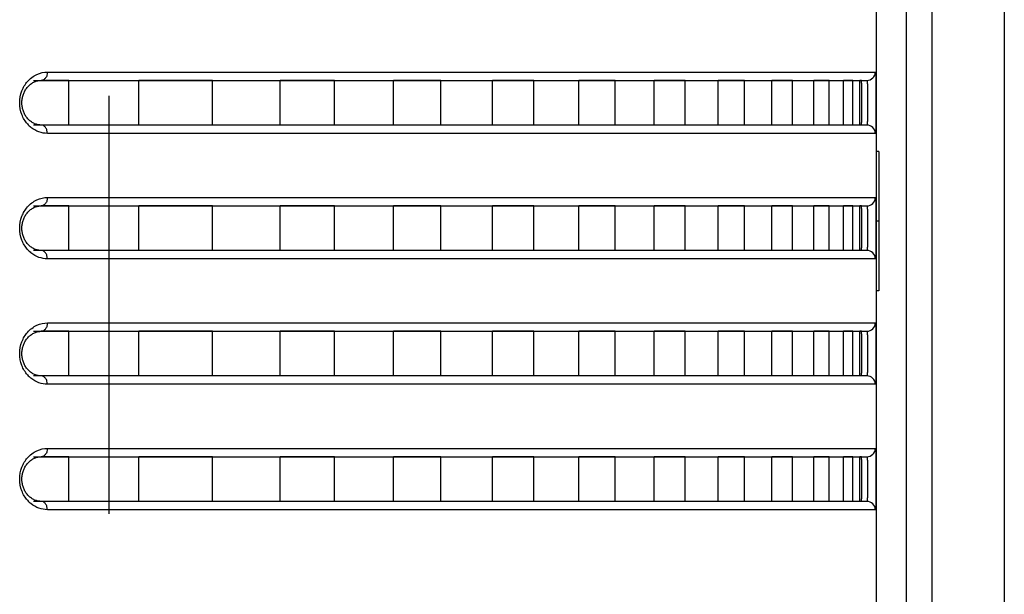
# Model space of a CAD drawing. Header units: millimetres. Extents: x -6054 to 364, y -1866 to 3094.
# Tile 5 of 256: x -5407 to -5372, y 185 to 206. Entities that reach past the tile are written whole.
import ezdxf

# ---------------------------------------------------------------- set-up
doc = ezdxf.new("R2010")
doc.units = ezdxf.units.MM
doc.header["$LTSCALE"] = 65.395
doc.layers.get('0').update_dxf_attribs({"linetype": 'CONTINUOUS'})

msp = doc.modelspace()

# ---------------------------------------------------------------- linework, layer by layer
at = {"linetype": 'Continuous'}
for p, q in [((-5372.173, 251.039), (-5372.173, 93.441)), ((-5375.691, 250.731), (-5375.691, 96.091)), ((-5374.767, 250.812), (-5374.767, 96.339)), ((-5376.773, 238.898), (-5376.773, -7.724)), ((-5406.487, 203.998), (-5376.798, 203.998)), ((-5406.979, 203.698), (-5377.098, 203.698)), ((-5405.716, 203.698), (-5406.711, 203.698)), ((-5405.716, 203.698), (-5406.711, 203.698)), ((-5405.716, 202.098), (-5405.716, 203.698)), ((-5405.716, 202.098), (-5405.716, 203.698)), ((-5405.716, 202.098), (-5405.716, 203.698)), ((-5400.566, 203.698), (-5403.204, 203.698)), ((-5400.566, 203.698), (-5403.204, 203.698)), ((-5403.204, 202.098), (-5403.204, 203.698)), ((-5403.204, 202.098), (-5403.204, 203.698)), ((-5403.204, 202.098), (-5403.204, 203.698)), ((-5400.566, 202.098), (-5400.566, 203.698)), ((-5400.566, 202.098), (-5400.566, 203.698)), ((-5400.566, 202.098), (-5400.566, 203.698)), ((-5396.195, 203.698), (-5398.136, 203.698)), ((-5396.195, 203.698), (-5398.136, 203.698)), ((-5398.136, 202.098), (-5398.136, 203.698)), ((-5398.136, 202.098), (-5398.136, 203.698)), ((-5398.136, 202.098), (-5398.136, 203.698)), ((-5396.195, 202.098), (-5396.195, 203.698)), ((-5396.195, 202.098), (-5396.195, 203.698)), ((-5396.195, 202.098), (-5396.195, 203.698)), ((-5392.382, 203.698), (-5394.079, 203.698)), ((-5392.382, 203.698), (-5394.079, 203.698)), ((-5394.079, 202.098), (-5394.079, 203.698)), ((-5394.079, 202.098), (-5394.079, 203.698)), ((-5394.079, 202.098), (-5394.079, 203.698)), ((-5392.382, 202.098), (-5392.382, 203.698)), ((-5392.382, 202.098), (-5392.382, 203.698)), ((-5392.382, 202.098), (-5392.382, 203.698)), ((-5389.045, 203.698), (-5390.53, 203.698)), ((-5389.045, 203.698), (-5390.53, 203.698)), ((-5390.53, 202.098), (-5390.53, 203.698)), ((-5390.53, 202.098), (-5390.53, 203.698)), ((-5390.53, 202.098), (-5390.53, 203.698)), ((-5389.045, 202.098), (-5389.045, 203.698)), ((-5389.045, 202.098), (-5389.045, 203.698)), ((-5389.045, 202.098), (-5389.045, 203.698)), ((-5386.133, 203.698), (-5387.426, 203.698)), ((-5386.133, 203.698), (-5387.426, 203.698)), ((-5387.426, 202.098), (-5387.426, 203.698)), ((-5387.426, 202.098), (-5387.426, 203.698)), ((-5387.426, 202.098), (-5387.426, 203.698)), ((-5386.133, 202.098), (-5386.133, 203.698)), ((-5386.133, 202.098), (-5386.133, 203.698)), ((-5386.133, 202.098), (-5386.133, 203.698)), ((-5383.621, 203.698), (-5384.732, 203.698)), ((-5383.621, 203.698), (-5384.732, 203.698)), ((-5384.732, 202.098), (-5384.732, 203.698)), ((-5384.732, 202.098), (-5384.732, 203.698)), ((-5384.732, 202.098), (-5384.732, 203.698)), ((-5383.621, 202.098), (-5383.621, 203.698)), ((-5383.621, 202.098), (-5383.621, 203.698)), ((-5383.621, 202.098), (-5383.621, 203.698)), ((-5381.495, 203.698), (-5382.428, 203.698)), ((-5381.495, 203.698), (-5382.428, 203.698)), ((-5382.428, 202.098), (-5382.428, 203.698)), ((-5382.428, 202.098), (-5382.428, 203.698)), ((-5382.428, 202.098), (-5382.428, 203.698)), ((-5381.495, 202.098), (-5381.495, 203.698)), ((-5381.495, 202.098), (-5381.495, 203.698)), ((-5381.495, 202.098), (-5381.495, 203.698)), ((-5379.767, 203.698), (-5380.514, 203.698)), ((-5379.767, 203.698), (-5380.514, 203.698)), ((-5380.514, 202.098), (-5380.514, 203.698)), ((-5380.514, 202.098), (-5380.514, 203.698)), ((-5380.514, 202.098), (-5380.514, 203.698)), ((-5379.767, 202.098), (-5379.767, 203.698)), ((-5379.767, 202.098), (-5379.767, 203.698)), ((-5379.767, 202.098), (-5379.767, 203.698)), ((-5378.456, 203.698), (-5379.008, 203.698)), ((-5378.456, 203.698), (-5379.008, 203.698)), ((-5379.008, 202.098), (-5379.008, 203.698)), ((-5379.008, 202.098), (-5379.008, 203.698)), ((-5379.008, 202.098), (-5379.008, 203.698)), ((-5378.456, 202.098), (-5378.456, 203.698)), ((-5378.456, 202.098), (-5378.456, 203.698)), ((-5378.456, 202.098), (-5378.456, 203.698)), ((-5377.599, 203.698), (-5377.935, 203.698)), ((-5377.599, 203.698), (-5377.935, 203.698)), ((-5377.935, 202.098), (-5377.935, 203.698)), ((-5377.935, 202.098), (-5377.935, 203.698)), ((-5377.935, 202.098), (-5377.935, 203.698)), ((-5377.599, 202.098), (-5377.599, 203.698)), ((-5377.599, 202.098), (-5377.599, 203.698)), ((-5377.599, 202.098), (-5377.599, 203.698)), ((-5377.297, 203.698), (-5377.351, 203.698)), ((-5377.297, 203.698), (-5377.351, 203.698)), ((-5377.351, 202.098), (-5377.351, 203.698)), ((-5377.351, 202.098), (-5377.351, 203.698)), ((-5377.351, 202.098), (-5377.351, 203.698)), ((-5377.289, 203.612), (-5377.29, 203.649)), ((-5404.273, 188.148), (-5404.273, 203.148)), ((-5377.098, 202.098), (-5406.979, 202.098)), ((-5405.716, 202.098), (-5406.711, 202.098)), ((-5405.716, 202.098), (-5406.711, 202.098)), ((-5400.566, 202.098), (-5403.204, 202.098)), ((-5400.566, 202.098), (-5403.204, 202.098)), ((-5396.195, 202.098), (-5398.136, 202.098)), ((-5396.195, 202.098), (-5398.136, 202.098)), ((-5392.382, 202.098), (-5394.079, 202.098)), ((-5392.382, 202.098), (-5394.079, 202.098)), ((-5389.045, 202.098), (-5390.53, 202.098)), ((-5389.045, 202.098), (-5390.53, 202.098)), ((-5386.133, 202.098), (-5387.426, 202.098)), ((-5386.133, 202.098), (-5387.426, 202.098)), ((-5383.621, 202.098), (-5384.732, 202.098)), ((-5383.621, 202.098), (-5384.732, 202.098)), ((-5381.495, 202.098), (-5382.428, 202.098)), ((-5381.495, 202.098), (-5382.428, 202.098)), ((-5379.767, 202.098), (-5380.514, 202.098)), ((-5379.767, 202.098), (-5380.514, 202.098)), ((-5378.456, 202.098), (-5379.008, 202.098)), ((-5378.456, 202.098), (-5379.008, 202.098)), ((-5377.599, 202.098), (-5377.935, 202.098)), ((-5377.599, 202.098), (-5377.935, 202.098)), ((-5377.297, 202.098), (-5377.351, 202.098)), ((-5377.297, 202.098), (-5377.351, 202.098)), ((-5376.798, 201.798), (-5406.487, 201.798)), ((-5376.673, 201.148), (-5376.773, 201.148)), ((-5376.673, 201.148), (-5376.673, 196.148)), ((-5406.487, 199.498), (-5376.798, 199.498)), ((-5406.979, 199.198), (-5377.098, 199.198)), ((-5405.716, 199.198), (-5406.711, 199.198)), ((-5405.716, 199.198), (-5406.711, 199.198)), ((-5405.716, 197.598), (-5405.716, 199.198)), ((-5405.716, 197.598), (-5405.716, 199.198)), ((-5405.716, 197.598), (-5405.716, 199.198)), ((-5400.566, 199.198), (-5403.204, 199.198)), ((-5400.566, 199.198), (-5403.204, 199.198)), ((-5403.204, 197.598), (-5403.204, 199.198)), ((-5403.204, 197.598), (-5403.204, 199.198)), ((-5403.204, 197.598), (-5403.204, 199.198)), ((-5400.566, 197.598), (-5400.566, 199.198)), ((-5400.566, 197.598), (-5400.566, 199.198)), ((-5400.566, 197.598), (-5400.566, 199.198)), ((-5396.195, 199.198), (-5398.136, 199.198)), ((-5396.195, 199.198), (-5398.136, 199.198)), ((-5398.136, 197.598), (-5398.136, 199.198)), ((-5398.136, 197.598), (-5398.136, 199.198)), ((-5398.136, 197.598), (-5398.136, 199.198)), ((-5396.195, 197.598), (-5396.195, 199.198)), ((-5396.195, 197.598), (-5396.195, 199.198)), ((-5396.195, 197.598), (-5396.195, 199.198)), ((-5392.382, 199.198), (-5394.079, 199.198)), ((-5392.382, 199.198), (-5394.079, 199.198)), ((-5394.079, 197.598), (-5394.079, 199.198)), ((-5394.079, 197.598), (-5394.079, 199.198)), ((-5394.079, 197.598), (-5394.079, 199.198)), ((-5392.382, 197.598), (-5392.382, 199.198)), ((-5392.382, 197.598), (-5392.382, 199.198)), ((-5392.382, 197.598), (-5392.382, 199.198)), ((-5389.045, 199.198), (-5390.53, 199.198)), ((-5389.045, 199.198), (-5390.53, 199.198)), ((-5390.53, 197.598), (-5390.53, 199.198)), ((-5390.53, 197.598), (-5390.53, 199.198)), ((-5390.53, 197.598), (-5390.53, 199.198)), ((-5389.045, 197.598), (-5389.045, 199.198)), ((-5389.045, 197.598), (-5389.045, 199.198)), ((-5389.045, 197.598), (-5389.045, 199.198)), ((-5386.133, 199.198), (-5387.426, 199.198)), ((-5386.133, 199.198), (-5387.426, 199.198)), ((-5387.426, 197.598), (-5387.426, 199.198)), ((-5387.426, 197.598), (-5387.426, 199.198)), ((-5387.426, 197.598), (-5387.426, 199.198)), ((-5386.133, 197.598), (-5386.133, 199.198)), ((-5386.133, 197.598), (-5386.133, 199.198)), ((-5386.133, 197.598), (-5386.133, 199.198)), ((-5383.621, 199.198), (-5384.732, 199.198)), ((-5383.621, 199.198), (-5384.732, 199.198)), ((-5384.732, 197.598), (-5384.732, 199.198)), ((-5384.732, 197.598), (-5384.732, 199.198)), ((-5384.732, 197.598), (-5384.732, 199.198)), ((-5383.621, 197.598), (-5383.621, 199.198)), ((-5383.621, 197.598), (-5383.621, 199.198)), ((-5383.621, 197.598), (-5383.621, 199.198)), ((-5381.495, 199.198), (-5382.428, 199.198)), ((-5381.495, 199.198), (-5382.428, 199.198)), ((-5382.428, 197.598), (-5382.428, 199.198)), ((-5382.428, 197.598), (-5382.428, 199.198)), ((-5382.428, 197.598), (-5382.428, 199.198)), ((-5381.495, 197.598), (-5381.495, 199.198)), ((-5381.495, 197.598), (-5381.495, 199.198)), ((-5381.495, 197.598), (-5381.495, 199.198)), ((-5379.767, 199.198), (-5380.514, 199.198)), ((-5379.767, 199.198), (-5380.514, 199.198)), ((-5380.514, 197.598), (-5380.514, 199.198)), ((-5380.514, 197.598), (-5380.514, 199.198)), ((-5380.514, 197.598), (-5380.514, 199.198)), ((-5379.767, 197.598), (-5379.767, 199.198)), ((-5379.767, 197.598), (-5379.767, 199.198)), ((-5379.767, 197.598), (-5379.767, 199.198)), ((-5378.456, 199.198), (-5379.008, 199.198)), ((-5378.456, 199.198), (-5379.008, 199.198)), ((-5379.008, 197.598), (-5379.008, 199.198)), ((-5379.008, 197.598), (-5379.008, 199.198)), ((-5379.008, 197.598), (-5379.008, 199.198)), ((-5378.456, 197.598), (-5378.456, 199.198)), ((-5378.456, 197.598), (-5378.456, 199.198)), ((-5378.456, 197.598), (-5378.456, 199.198)), ((-5377.599, 199.198), (-5377.935, 199.198)), ((-5377.599, 199.198), (-5377.935, 199.198)), ((-5377.935, 197.598), (-5377.935, 199.198)), ((-5377.935, 197.598), (-5377.935, 199.198)), ((-5377.935, 197.598), (-5377.935, 199.198)), ((-5377.599, 197.598), (-5377.599, 199.198)), ((-5377.599, 197.598), (-5377.599, 199.198)), ((-5377.599, 197.598), (-5377.599, 199.198)), ((-5377.297, 199.198), (-5377.351, 199.198)), ((-5377.297, 199.198), (-5377.351, 199.198)), ((-5377.351, 197.598), (-5377.351, 199.198)), ((-5377.351, 197.598), (-5377.351, 199.198)), ((-5377.351, 197.598), (-5377.351, 199.198)), ((-5377.289, 199.112), (-5377.29, 199.149)), ((-5376.673, 198.648), (-5376.773, 198.648)), ((-5377.098, 197.598), (-5406.979, 197.598)), ((-5405.716, 197.598), (-5406.711, 197.598)), ((-5405.716, 197.598), (-5406.711, 197.598)), ((-5400.566, 197.598), (-5403.204, 197.598)), ((-5400.566, 197.598), (-5403.204, 197.598)), ((-5396.195, 197.598), (-5398.136, 197.598)), ((-5396.195, 197.598), (-5398.136, 197.598)), ((-5392.382, 197.598), (-5394.079, 197.598)), ((-5392.382, 197.598), (-5394.079, 197.598)), ((-5389.045, 197.598), (-5390.53, 197.598)), ((-5389.045, 197.598), (-5390.53, 197.598)), ((-5386.133, 197.598), (-5387.426, 197.598)), ((-5386.133, 197.598), (-5387.426, 197.598)), ((-5383.621, 197.598), (-5384.732, 197.598)), ((-5383.621, 197.598), (-5384.732, 197.598)), ((-5381.495, 197.598), (-5382.428, 197.598)), ((-5381.495, 197.598), (-5382.428, 197.598)), ((-5379.767, 197.598), (-5380.514, 197.598)), ((-5379.767, 197.598), (-5380.514, 197.598)), ((-5378.456, 197.598), (-5379.008, 197.598)), ((-5378.456, 197.598), (-5379.008, 197.598)), ((-5377.599, 197.598), (-5377.935, 197.598)), ((-5377.599, 197.598), (-5377.935, 197.598)), ((-5377.297, 197.598), (-5377.351, 197.598)), ((-5377.297, 197.598), (-5377.351, 197.598)), ((-5376.798, 197.298), (-5406.487, 197.298)), ((-5376.673, 196.148), (-5376.773, 196.148)), ((-5406.487, 194.998), (-5376.798, 194.998)), ((-5406.979, 194.698), (-5377.098, 194.698)), ((-5405.716, 194.698), (-5406.711, 194.698)), ((-5405.716, 194.698), (-5406.711, 194.698)), ((-5405.716, 193.098), (-5405.716, 194.698)), ((-5405.716, 193.098), (-5405.716, 194.698)), ((-5405.716, 193.098), (-5405.716, 194.698)), ((-5400.566, 194.698), (-5403.204, 194.698)), ((-5400.566, 194.698), (-5403.204, 194.698)), ((-5403.204, 193.098), (-5403.204, 194.698)), ((-5403.204, 193.098), (-5403.204, 194.698)), ((-5403.204, 193.098), (-5403.204, 194.698)), ((-5400.566, 193.098), (-5400.566, 194.698)), ((-5400.566, 193.098), (-5400.566, 194.698)), ((-5400.566, 193.098), (-5400.566, 194.698)), ((-5396.195, 194.698), (-5398.136, 194.698)), ((-5396.195, 194.698), (-5398.136, 194.698)), ((-5398.136, 193.098), (-5398.136, 194.698)), ((-5398.136, 193.098), (-5398.136, 194.698)), ((-5398.136, 193.098), (-5398.136, 194.698)), ((-5396.195, 193.098), (-5396.195, 194.698)), ((-5396.195, 193.098), (-5396.195, 194.698)), ((-5396.195, 193.098), (-5396.195, 194.698)), ((-5392.382, 194.698), (-5394.079, 194.698)), ((-5392.382, 194.698), (-5394.079, 194.698)), ((-5394.079, 193.098), (-5394.079, 194.698)), ((-5394.079, 193.098), (-5394.079, 194.698)), ((-5394.079, 193.098), (-5394.079, 194.698)), ((-5392.382, 193.098), (-5392.382, 194.698)), ((-5392.382, 193.098), (-5392.382, 194.698)), ((-5392.382, 193.098), (-5392.382, 194.698)), ((-5389.045, 194.698), (-5390.53, 194.698)), ((-5389.045, 194.698), (-5390.53, 194.698)), ((-5390.53, 193.098), (-5390.53, 194.698)), ((-5390.53, 193.098), (-5390.53, 194.698)), ((-5390.53, 193.098), (-5390.53, 194.698)), ((-5389.045, 193.098), (-5389.045, 194.698)), ((-5389.045, 193.098), (-5389.045, 194.698)), ((-5389.045, 193.098), (-5389.045, 194.698)), ((-5386.133, 194.698), (-5387.426, 194.698)), ((-5386.133, 194.698), (-5387.426, 194.698)), ((-5387.426, 193.098), (-5387.426, 194.698)), ((-5387.426, 193.098), (-5387.426, 194.698)), ((-5387.426, 193.098), (-5387.426, 194.698)), ((-5386.133, 193.098), (-5386.133, 194.698)), ((-5386.133, 193.098), (-5386.133, 194.698)), ((-5386.133, 193.098), (-5386.133, 194.698)), ((-5383.621, 194.698), (-5384.732, 194.698)), ((-5383.621, 194.698), (-5384.732, 194.698)), ((-5384.732, 193.098), (-5384.732, 194.698)), ((-5384.732, 193.098), (-5384.732, 194.698)), ((-5384.732, 193.098), (-5384.732, 194.698)), ((-5383.621, 193.098), (-5383.621, 194.698)), ((-5383.621, 193.098), (-5383.621, 194.698)), ((-5383.621, 193.098), (-5383.621, 194.698)), ((-5381.495, 194.698), (-5382.428, 194.698)), ((-5381.495, 194.698), (-5382.428, 194.698)), ((-5382.428, 193.098), (-5382.428, 194.698)), ((-5382.428, 193.098), (-5382.428, 194.698)), ((-5382.428, 193.098), (-5382.428, 194.698)), ((-5381.495, 193.098), (-5381.495, 194.698)), ((-5381.495, 193.098), (-5381.495, 194.698)), ((-5381.495, 193.098), (-5381.495, 194.698)), ((-5379.767, 194.698), (-5380.514, 194.698)), ((-5379.767, 194.698), (-5380.514, 194.698)), ((-5380.514, 193.098), (-5380.514, 194.698)), ((-5380.514, 193.098), (-5380.514, 194.698)), ((-5380.514, 193.098), (-5380.514, 194.698)), ((-5379.767, 193.098), (-5379.767, 194.698)), ((-5379.767, 193.098), (-5379.767, 194.698)), ((-5379.767, 193.098), (-5379.767, 194.698)), ((-5378.456, 194.698), (-5379.008, 194.698)), ((-5378.456, 194.698), (-5379.008, 194.698)), ((-5379.008, 193.098), (-5379.008, 194.698)), ((-5379.008, 193.098), (-5379.008, 194.698)), ((-5379.008, 193.098), (-5379.008, 194.698)), ((-5378.456, 193.098), (-5378.456, 194.698)), ((-5378.456, 193.098), (-5378.456, 194.698)), ((-5378.456, 193.098), (-5378.456, 194.698)), ((-5377.599, 194.698), (-5377.935, 194.698)), ((-5377.599, 194.698), (-5377.935, 194.698)), ((-5377.935, 193.098), (-5377.935, 194.698)), ((-5377.935, 193.098), (-5377.935, 194.698)), ((-5377.935, 193.098), (-5377.935, 194.698)), ((-5377.599, 193.098), (-5377.599, 194.698)), ((-5377.599, 193.098), (-5377.599, 194.698)), ((-5377.599, 193.098), (-5377.599, 194.698)), ((-5377.297, 194.698), (-5377.351, 194.698)), ((-5377.297, 194.698), (-5377.351, 194.698)), ((-5377.351, 193.098), (-5377.351, 194.698)), ((-5377.351, 193.098), (-5377.351, 194.698)), ((-5377.351, 193.098), (-5377.351, 194.698)), ((-5377.289, 194.612), (-5377.29, 194.649)), ((-5377.098, 193.098), (-5406.979, 193.098)), ((-5405.716, 193.098), (-5406.711, 193.098)), ((-5405.716, 193.098), (-5406.711, 193.098)), ((-5376.798, 192.798), (-5406.487, 192.798)), ((-5400.566, 193.098), (-5403.204, 193.098)), ((-5400.566, 193.098), (-5403.204, 193.098)), ((-5396.195, 193.098), (-5398.136, 193.098)), ((-5396.195, 193.098), (-5398.136, 193.098)), ((-5392.382, 193.098), (-5394.079, 193.098)), ((-5392.382, 193.098), (-5394.079, 193.098)), ((-5389.045, 193.098), (-5390.53, 193.098)), ((-5389.045, 193.098), (-5390.53, 193.098)), ((-5386.133, 193.098), (-5387.426, 193.098)), ((-5386.133, 193.098), (-5387.426, 193.098)), ((-5383.621, 193.098), (-5384.732, 193.098)), ((-5383.621, 193.098), (-5384.732, 193.098)), ((-5381.495, 193.098), (-5382.428, 193.098)), ((-5381.495, 193.098), (-5382.428, 193.098)), ((-5379.767, 193.098), (-5380.514, 193.098)), ((-5379.767, 193.098), (-5380.514, 193.098)), ((-5378.456, 193.098), (-5379.008, 193.098)), ((-5378.456, 193.098), (-5379.008, 193.098)), ((-5377.599, 193.098), (-5377.935, 193.098)), ((-5377.599, 193.098), (-5377.935, 193.098)), ((-5377.297, 193.098), (-5377.351, 193.098)), ((-5377.297, 193.098), (-5377.351, 193.098)), ((-5406.487, 190.498), (-5376.798, 190.498)), ((-5406.979, 190.198), (-5377.098, 190.198)), ((-5405.716, 190.198), (-5406.711, 190.198)), ((-5405.716, 190.198), (-5406.711, 190.198)), ((-5405.716, 188.598), (-5405.716, 190.198)), ((-5405.716, 188.598), (-5405.716, 190.198)), ((-5405.716, 188.598), (-5405.716, 190.198)), ((-5400.566, 190.198), (-5403.204, 190.198)), ((-5400.566, 190.198), (-5403.204, 190.198)), ((-5403.204, 188.598), (-5403.204, 190.198)), ((-5403.204, 188.598), (-5403.204, 190.198)), ((-5403.204, 188.598), (-5403.204, 190.198)), ((-5400.566, 188.598), (-5400.566, 190.198)), ((-5400.566, 188.598), (-5400.566, 190.198)), ((-5400.566, 188.598), (-5400.566, 190.198)), ((-5396.195, 190.198), (-5398.136, 190.198)), ((-5396.195, 190.198), (-5398.136, 190.198)), ((-5398.136, 188.598), (-5398.136, 190.198)), ((-5398.136, 188.598), (-5398.136, 190.198)), ((-5398.136, 188.598), (-5398.136, 190.198)), ((-5396.195, 188.598), (-5396.195, 190.198)), ((-5396.195, 188.598), (-5396.195, 190.198)), ((-5396.195, 188.598), (-5396.195, 190.198)), ((-5392.382, 190.198), (-5394.079, 190.198)), ((-5392.382, 190.198), (-5394.079, 190.198)), ((-5394.079, 188.598), (-5394.079, 190.198)), ((-5394.079, 188.598), (-5394.079, 190.198)), ((-5394.079, 188.598), (-5394.079, 190.198)), ((-5392.382, 188.598), (-5392.382, 190.198)), ((-5392.382, 188.598), (-5392.382, 190.198)), ((-5392.382, 188.598), (-5392.382, 190.198)), ((-5389.045, 190.198), (-5390.53, 190.198)), ((-5389.045, 190.198), (-5390.53, 190.198)), ((-5390.53, 188.598), (-5390.53, 190.198)), ((-5390.53, 188.598), (-5390.53, 190.198)), ((-5390.53, 188.598), (-5390.53, 190.198)), ((-5389.045, 188.598), (-5389.045, 190.198)), ((-5389.045, 188.598), (-5389.045, 190.198)), ((-5389.045, 188.598), (-5389.045, 190.198)), ((-5386.133, 190.198), (-5387.426, 190.198)), ((-5386.133, 190.198), (-5387.426, 190.198)), ((-5387.426, 188.598), (-5387.426, 190.198)), ((-5387.426, 188.598), (-5387.426, 190.198)), ((-5387.426, 188.598), (-5387.426, 190.198)), ((-5386.133, 188.598), (-5386.133, 190.198)), ((-5386.133, 188.598), (-5386.133, 190.198)), ((-5386.133, 188.598), (-5386.133, 190.198)), ((-5383.621, 190.198), (-5384.732, 190.198)), ((-5383.621, 190.198), (-5384.732, 190.198)), ((-5384.732, 188.598), (-5384.732, 190.198)), ((-5384.732, 188.598), (-5384.732, 190.198)), ((-5384.732, 188.598), (-5384.732, 190.198)), ((-5383.621, 188.598), (-5383.621, 190.198)), ((-5383.621, 188.598), (-5383.621, 190.198)), ((-5383.621, 188.598), (-5383.621, 190.198)), ((-5381.495, 190.198), (-5382.428, 190.198)), ((-5381.495, 190.198), (-5382.428, 190.198)), ((-5382.428, 188.598), (-5382.428, 190.198)), ((-5382.428, 188.598), (-5382.428, 190.198)), ((-5382.428, 188.598), (-5382.428, 190.198)), ((-5381.495, 188.598), (-5381.495, 190.198)), ((-5381.495, 188.598), (-5381.495, 190.198)), ((-5381.495, 188.598), (-5381.495, 190.198)), ((-5379.767, 190.198), (-5380.514, 190.198)), ((-5379.767, 190.198), (-5380.514, 190.198)), ((-5380.514, 188.598), (-5380.514, 190.198)), ((-5380.514, 188.598), (-5380.514, 190.198)), ((-5380.514, 188.598), (-5380.514, 190.198)), ((-5379.767, 188.598), (-5379.767, 190.198)), ((-5379.767, 188.598), (-5379.767, 190.198)), ((-5379.767, 188.598), (-5379.767, 190.198)), ((-5378.456, 190.198), (-5379.008, 190.198)), ((-5378.456, 190.198), (-5379.008, 190.198)), ((-5379.008, 188.598), (-5379.008, 190.198)), ((-5379.008, 188.598), (-5379.008, 190.198)), ((-5379.008, 188.598), (-5379.008, 190.198)), ((-5378.456, 188.598), (-5378.456, 190.198)), ((-5378.456, 188.598), (-5378.456, 190.198)), ((-5378.456, 188.598), (-5378.456, 190.198)), ((-5377.599, 190.198), (-5377.935, 190.198)), ((-5377.599, 190.198), (-5377.935, 190.198)), ((-5377.935, 188.598), (-5377.935, 190.198)), ((-5377.935, 188.598), (-5377.935, 190.198)), ((-5377.935, 188.598), (-5377.935, 190.198)), ((-5377.599, 188.598), (-5377.599, 190.198)), ((-5377.599, 188.598), (-5377.599, 190.198)), ((-5377.599, 188.598), (-5377.599, 190.198)), ((-5377.297, 190.198), (-5377.351, 190.198)), ((-5377.297, 190.198), (-5377.351, 190.198)), ((-5377.351, 188.598), (-5377.351, 190.198)), ((-5377.351, 188.598), (-5377.351, 190.198)), ((-5377.351, 188.598), (-5377.351, 190.198)), ((-5377.289, 190.112), (-5377.29, 190.149)), ((-5377.098, 188.598), (-5406.979, 188.598)), ((-5405.716, 188.598), (-5406.711, 188.598)), ((-5405.716, 188.598), (-5406.711, 188.598)), ((-5400.566, 188.598), (-5403.204, 188.598)), ((-5400.566, 188.598), (-5403.204, 188.598)), ((-5396.195, 188.598), (-5398.136, 188.598)), ((-5396.195, 188.598), (-5398.136, 188.598)), ((-5392.382, 188.598), (-5394.079, 188.598)), ((-5392.382, 188.598), (-5394.079, 188.598)), ((-5389.045, 188.598), (-5390.53, 188.598)), ((-5389.045, 188.598), (-5390.53, 188.598)), ((-5386.133, 188.598), (-5387.426, 188.598)), ((-5386.133, 188.598), (-5387.426, 188.598)), ((-5383.621, 188.598), (-5384.732, 188.598)), ((-5383.621, 188.598), (-5384.732, 188.598)), ((-5381.495, 188.598), (-5382.428, 188.598)), ((-5381.495, 188.598), (-5382.428, 188.598)), ((-5379.767, 188.598), (-5380.514, 188.598)), ((-5379.767, 188.598), (-5380.514, 188.598)), ((-5378.456, 188.598), (-5379.008, 188.598)), ((-5378.456, 188.598), (-5379.008, 188.598)), ((-5377.599, 188.598), (-5377.935, 188.598)), ((-5377.599, 188.598), (-5377.935, 188.598)), ((-5377.297, 188.598), (-5377.351, 188.598)), ((-5377.297, 188.598), (-5377.351, 188.598)), ((-5376.798, 188.298), (-5406.487, 188.298))]:
    msp.add_line(p, q, dxfattribs=at)
for points in [[(-5407.032, 202.192), (-5407.06, 202.211), (-5407.088, 202.231), (-5407.115, 202.252), (-5407.14, 202.275), (-5407.165, 202.3), (-5407.189, 202.325), (-5407.212, 202.352), (-5407.234, 202.38), (-5407.254, 202.409), (-5407.273, 202.439), (-5407.291, 202.468), (-5407.307, 202.499), (-5407.322, 202.53), (-5407.336, 202.561), (-5407.348, 202.593), (-5407.359, 202.625), (-5407.369, 202.658), (-5407.377, 202.691), (-5407.385, 202.725), (-5407.391, 202.759), (-5407.395, 202.793), (-5407.399, 202.827), (-5407.401, 202.862), (-5407.401, 202.897), (-5407.401, 202.931), (-5407.399, 202.966), (-5407.395, 203), (-5407.391, 203.035), (-5407.385, 203.069), (-5407.378, 203.102), (-5407.369, 203.135), (-5407.36, 203.168), (-5407.349, 203.2), (-5407.336, 203.232), (-5407.323, 203.264), (-5407.308, 203.294), (-5407.292, 203.325), (-5407.274, 203.355), (-5407.256, 203.384), (-5407.235, 203.413), (-5407.214, 203.441), (-5407.191, 203.468), (-5407.167, 203.494), (-5407.142, 203.518), (-5407.116, 203.541), (-5407.09, 203.563), (-5407.062, 203.583), (-5407.034, 203.601)], [(-5407.034, 203.601), (-5407.006, 203.618), (-5406.976, 203.634), (-5406.947, 203.648), (-5406.916, 203.66), (-5406.886, 203.67)], [(-5406.886, 203.67), (-5406.855, 203.679), (-5406.824, 203.686), (-5406.792, 203.692), (-5406.761, 203.695), (-5406.729, 203.697), (-5406.711, 203.698)], [(-5406.883, 202.124), (-5406.913, 202.134), (-5406.944, 202.146), (-5406.974, 202.16), (-5407.003, 202.175), (-5407.032, 202.192)], [(-5406.711, 202.098), (-5406.725, 202.098), (-5406.757, 202.099), (-5406.789, 202.103), (-5406.82, 202.108), (-5406.851, 202.115), (-5406.883, 202.124)], [(-5407.034, 199.101), (-5407.006, 199.118), (-5406.976, 199.134), (-5406.947, 199.148), (-5406.916, 199.16), (-5406.886, 199.17)], [(-5406.886, 199.17), (-5406.855, 199.179), (-5406.824, 199.186), (-5406.792, 199.192), (-5406.761, 199.195), (-5406.729, 199.197), (-5406.711, 199.198)], [(-5407.032, 197.692), (-5407.06, 197.711), (-5407.088, 197.731), (-5407.115, 197.752), (-5407.14, 197.775), (-5407.165, 197.8), (-5407.189, 197.825), (-5407.212, 197.852), (-5407.234, 197.88), (-5407.254, 197.909), (-5407.273, 197.939), (-5407.291, 197.968), (-5407.307, 197.999), (-5407.322, 198.03), (-5407.336, 198.061), (-5407.348, 198.093), (-5407.359, 198.125), (-5407.369, 198.158), (-5407.377, 198.191), (-5407.385, 198.225), (-5407.391, 198.259), (-5407.395, 198.293), (-5407.399, 198.327), (-5407.401, 198.362), (-5407.401, 198.397), (-5407.401, 198.431), (-5407.399, 198.466), (-5407.395, 198.5), (-5407.391, 198.535), (-5407.385, 198.569), (-5407.378, 198.602), (-5407.369, 198.635), (-5407.36, 198.668), (-5407.349, 198.7), (-5407.336, 198.732), (-5407.323, 198.764), (-5407.308, 198.794), (-5407.292, 198.825), (-5407.274, 198.855), (-5407.256, 198.884), (-5407.235, 198.913), (-5407.214, 198.941), (-5407.191, 198.968), (-5407.167, 198.994), (-5407.142, 199.018), (-5407.116, 199.041), (-5407.09, 199.063), (-5407.062, 199.083), (-5407.034, 199.101)], [(-5406.883, 197.624), (-5406.913, 197.634), (-5406.944, 197.646), (-5406.974, 197.66), (-5407.003, 197.675), (-5407.032, 197.692)], [(-5406.711, 197.598), (-5406.725, 197.598), (-5406.757, 197.599), (-5406.789, 197.603), (-5406.82, 197.608), (-5406.851, 197.615), (-5406.883, 197.624)], [(-5407.032, 193.192), (-5407.06, 193.211), (-5407.088, 193.231), (-5407.115, 193.252), (-5407.14, 193.275), (-5407.165, 193.3), (-5407.189, 193.325), (-5407.212, 193.352), (-5407.234, 193.38), (-5407.254, 193.409), (-5407.273, 193.439), (-5407.291, 193.468), (-5407.307, 193.499), (-5407.322, 193.53), (-5407.336, 193.561), (-5407.348, 193.593), (-5407.359, 193.625), (-5407.369, 193.658), (-5407.377, 193.691), (-5407.385, 193.725), (-5407.391, 193.759), (-5407.395, 193.793), (-5407.399, 193.827), (-5407.401, 193.862), (-5407.401, 193.897), (-5407.401, 193.931), (-5407.399, 193.966), (-5407.395, 194), (-5407.391, 194.035), (-5407.385, 194.069), (-5407.378, 194.102), (-5407.369, 194.135), (-5407.36, 194.168), (-5407.349, 194.2), (-5407.336, 194.232), (-5407.323, 194.264), (-5407.308, 194.294), (-5407.292, 194.325), (-5407.274, 194.355), (-5407.256, 194.384), (-5407.235, 194.413), (-5407.214, 194.441), (-5407.191, 194.468), (-5407.167, 194.494), (-5407.142, 194.518), (-5407.116, 194.541), (-5407.09, 194.563), (-5407.062, 194.583), (-5407.034, 194.601)], [(-5407.034, 194.601), (-5407.006, 194.618), (-5406.976, 194.634), (-5406.947, 194.648), (-5406.916, 194.66), (-5406.886, 194.67)], [(-5406.886, 194.67), (-5406.855, 194.679), (-5406.824, 194.686), (-5406.792, 194.692), (-5406.761, 194.695), (-5406.729, 194.697), (-5406.711, 194.698)], [(-5406.883, 193.124), (-5406.913, 193.134), (-5406.944, 193.146), (-5406.974, 193.16), (-5407.003, 193.175), (-5407.032, 193.192)], [(-5406.711, 193.098), (-5406.725, 193.098), (-5406.757, 193.099), (-5406.789, 193.103), (-5406.82, 193.108), (-5406.851, 193.115), (-5406.883, 193.124)], [(-5407.032, 188.692), (-5407.06, 188.711), (-5407.088, 188.731), (-5407.115, 188.752), (-5407.14, 188.775), (-5407.165, 188.8), (-5407.189, 188.825), (-5407.212, 188.852), (-5407.234, 188.88), (-5407.254, 188.909), (-5407.273, 188.939), (-5407.291, 188.968), (-5407.307, 188.999), (-5407.322, 189.03), (-5407.336, 189.061), (-5407.348, 189.093), (-5407.359, 189.125), (-5407.369, 189.158), (-5407.377, 189.191), (-5407.385, 189.225), (-5407.391, 189.259), (-5407.395, 189.293), (-5407.399, 189.327), (-5407.401, 189.362), (-5407.401, 189.397), (-5407.401, 189.431), (-5407.399, 189.466), (-5407.395, 189.5), (-5407.391, 189.535), (-5407.385, 189.569), (-5407.378, 189.602), (-5407.369, 189.635), (-5407.36, 189.668), (-5407.349, 189.7), (-5407.336, 189.732), (-5407.323, 189.764), (-5407.308, 189.794), (-5407.292, 189.825), (-5407.274, 189.855), (-5407.256, 189.884), (-5407.235, 189.913), (-5407.214, 189.941), (-5407.191, 189.968), (-5407.167, 189.994), (-5407.142, 190.018), (-5407.116, 190.041), (-5407.09, 190.063), (-5407.062, 190.083), (-5407.034, 190.101)], [(-5407.034, 190.101), (-5407.006, 190.118), (-5406.976, 190.134), (-5406.947, 190.148), (-5406.916, 190.16), (-5406.886, 190.17)], [(-5406.886, 190.17), (-5406.855, 190.179), (-5406.824, 190.186), (-5406.792, 190.192), (-5406.761, 190.195), (-5406.729, 190.197), (-5406.711, 190.198)], [(-5406.883, 188.624), (-5406.913, 188.634), (-5406.944, 188.646), (-5406.974, 188.66), (-5407.003, 188.675), (-5407.032, 188.692)], [(-5406.711, 188.598), (-5406.725, 188.598), (-5406.757, 188.599), (-5406.789, 188.603), (-5406.82, 188.608), (-5406.851, 188.615), (-5406.883, 188.624)]]:
    msp.add_lwpolyline(points, dxfattribs=at)
for centre, radius, start, end in [((-5377.098, 203.998), 0.3, 270.0104, 0.0104), ((-5381.474, 203.439), 4.189, 1.7418, 2.3786), ((-5384.645, 203.344), 7.361, 1.2948, 1.7272), ((-5406.412, 202.823), 1.045, 220.9752, 230.592), ((-5377.098, 201.798), 0.3, 359.9896, 89.9896), ((-5377.098, 199.498), 0.3, 270.0104, 0.0104), ((-5381.474, 198.939), 4.189, 1.7418, 2.3786), ((-5384.645, 198.844), 7.361, 1.2948, 1.7272), ((-5406.412, 198.323), 1.045, 220.9752, 230.592), ((-5377.098, 197.298), 0.3, 359.9896, 89.9896), ((-5377.098, 194.998), 0.3, 270.0104, 0.0104), ((-5381.474, 194.439), 4.189, 1.7418, 2.3786), ((-5384.645, 194.344), 7.361, 1.2948, 1.7272), ((-5406.412, 193.823), 1.045, 220.9752, 230.592), ((-5377.098, 192.798), 0.3, 359.9896, 89.9896), ((-5377.098, 190.498), 0.3, 270.0104, 0.0104), ((-5381.474, 189.939), 4.189, 1.7418, 2.3786), ((-5384.645, 189.844), 7.361, 1.2948, 1.7272), ((-5406.412, 189.323), 1.045, 220.9752, 230.592), ((-5377.098, 188.298), 0.3, 359.9896, 89.9896)]:
    msp.add_arc(centre, radius, start, end, dxfattribs=at)
for points, knots in [([(-5407.201, 203.658), (-5407.108, 203.765), (-5406.887, 203.936), (-5406.614, 203.998), (-5406.487, 203.998)], [0, 0, 0, 0, 0.52583, 1, 1, 1, 1]), ([(-5406.487, 203.998), (-5406.487, 203.959), (-5406.497, 203.883), (-5406.545, 203.785), (-5406.618, 203.715), (-5406.681, 203.698), (-5406.711, 203.698)], [0, 0, 0, 0, 0.28207, 0.546536, 0.783879, 1, 1, 1, 1]), ([(-5376.798, 203.998), (-5376.796, 203.998), (-5376.794, 203.987), (-5376.792, 203.974), (-5376.79, 203.947), (-5376.787, 203.911), (-5376.786, 203.865), (-5376.783, 203.786), (-5376.781, 203.666), (-5376.779, 203.502), (-5376.778, 203.314), (-5376.777, 203.11), (-5376.777, 202.898), (-5376.777, 202.685), (-5376.778, 202.481), (-5376.779, 202.293), (-5376.781, 202.129), (-5376.783, 202.009), (-5376.786, 201.93), (-5376.787, 201.884), (-5376.79, 201.849), (-5376.792, 201.821), (-5376.794, 201.808), (-5376.796, 201.798), (-5376.798, 201.798)], [0, 0, 0, 0, 0.002716, 0.009974, 0.021884, 0.038363, 0.059267, 0.084407, 0.146421, 0.222076, 0.308492, 0.402345, 0.499999, 0.597653, 0.691507, 0.777923, 0.853578, 0.915592, 0.940732, 0.961637, 0.978116, 0.990026, 0.997284, 1, 1, 1, 1]), ([(-5407.201, 202.137), (-5407.286, 202.235), (-5407.43, 202.476), (-5407.507, 202.898), (-5407.429, 203.319), (-5407.286, 203.561), (-5407.201, 203.658)], [0, 0, 0, 0, 0.235745, 0.500004, 0.764261, 1, 1, 1, 1]), ([(-5377.29, 203.649), (-5377.291, 203.656), (-5377.292, 203.668), (-5377.293, 203.684), (-5377.295, 203.692), (-5377.296, 203.698), (-5377.297, 203.698)], [0, 0, 0, 0, 0.428964, 0.738693, 0.927721, 1, 1, 1, 1]), ([(-5377.297, 202.098), (-5377.296, 202.098), (-5377.295, 202.105), (-5377.293, 202.115), (-5377.291, 202.135), (-5377.29, 202.161), (-5377.288, 202.194), (-5377.286, 202.252), (-5377.284, 202.339), (-5377.283, 202.459), (-5377.281, 202.595), (-5377.281, 202.743), (-5377.281, 202.898), (-5377.281, 203.052), (-5377.281, 203.2), (-5377.283, 203.336), (-5377.284, 203.456), (-5377.286, 203.543), (-5377.288, 203.601), (-5377.29, 203.634), (-5377.291, 203.66), (-5377.293, 203.681), (-5377.295, 203.69), (-5377.296, 203.698), (-5377.297, 203.698)], [0, 0, 0, 0, 0.002721, 0.01001, 0.021969, 0.038509, 0.059481, 0.084689, 0.146812, 0.222502, 0.308855, 0.402555, 0.5, 0.597445, 0.691145, 0.777498, 0.853188, 0.915311, 0.940519, 0.961491, 0.978031, 0.98999, 0.997279, 1, 1, 1, 1]), ([(-5377.297, 202.098), (-5377.296, 202.098), (-5377.295, 202.105), (-5377.293, 202.115), (-5377.291, 202.135), (-5377.29, 202.161), (-5377.288, 202.194), (-5377.286, 202.252), (-5377.284, 202.339), (-5377.283, 202.459), (-5377.281, 202.595), (-5377.281, 202.743), (-5377.281, 202.898), (-5377.281, 203.052), (-5377.281, 203.2), (-5377.283, 203.336), (-5377.284, 203.456), (-5377.286, 203.543), (-5377.288, 203.601), (-5377.29, 203.634), (-5377.291, 203.66), (-5377.293, 203.681), (-5377.295, 203.69), (-5377.296, 203.698), (-5377.297, 203.698)], [0, 0, 0, 0, 0.002721, 0.01001, 0.021969, 0.038509, 0.059481, 0.084689, 0.146812, 0.222502, 0.308855, 0.402555, 0.5, 0.597445, 0.691145, 0.777498, 0.853188, 0.915311, 0.940519, 0.961491, 0.978031, 0.98999, 0.997279, 1, 1, 1, 1]), ([(-5377.297, 202.098), (-5377.296, 202.098), (-5377.295, 202.102), (-5377.294, 202.108), (-5377.292, 202.12), (-5377.29, 202.144), (-5377.288, 202.186), (-5377.286, 202.247), (-5377.285, 202.324), (-5377.283, 202.414), (-5377.282, 202.516), (-5377.281, 202.666), (-5377.28, 202.864), (-5377.281, 203.098), (-5377.282, 203.314), (-5377.284, 203.449), (-5377.285, 203.51)], [0, 0, 0, 0, 0.001997, 0.007049, 0.015306, 0.02675, 0.058952, 0.102943, 0.157713, 0.221993, 0.294291, 0.372925, 0.54178, 0.712929, 0.870529, 1, 1, 1, 1]), ([(-5377.098, 203.698), (-5377.096, 203.698), (-5377.094, 203.691), (-5377.092, 203.68), (-5377.089, 203.66), (-5377.086, 203.621), (-5377.083, 203.554), (-5377.081, 203.456), (-5377.079, 203.336), (-5377.078, 203.2), (-5377.077, 203.052), (-5377.077, 202.898), (-5377.077, 202.743), (-5377.078, 202.595), (-5377.079, 202.459), (-5377.081, 202.339), (-5377.083, 202.241), (-5377.086, 202.174), (-5377.089, 202.135), (-5377.092, 202.115), (-5377.094, 202.105), (-5377.096, 202.098), (-5377.098, 202.098)], [0, 0, 0, 0, 0.002976, 0.01034, 0.022326, 0.038871, 0.085025, 0.147098, 0.222725, 0.309008, 0.402632, 0.499999, 0.597367, 0.690991, 0.777274, 0.852901, 0.914974, 0.961128, 0.977674, 0.98966, 0.997024, 1, 1, 1, 1]), ([(-5406.487, 201.798), (-5406.589, 201.798), (-5406.803, 201.836), (-5406.991, 201.945), (-5407.076, 202.015)], [0, 0, 0, 0, 0.482589, 1, 1, 1, 1]), ([(-5406.487, 201.798), (-5406.487, 201.836), (-5406.497, 201.912), (-5406.545, 202.01), (-5406.618, 202.08), (-5406.681, 202.098), (-5406.711, 202.098)], [0, 0, 0, 0, 0.28207, 0.546536, 0.783879, 1, 1, 1, 1]), ([(-5407.201, 199.158), (-5407.108, 199.265), (-5406.887, 199.436), (-5406.614, 199.498), (-5406.487, 199.498)], [0, 0, 0, 0, 0.52583, 1, 1, 1, 1]), ([(-5406.487, 199.498), (-5406.487, 199.459), (-5406.497, 199.383), (-5406.545, 199.285), (-5406.618, 199.215), (-5406.681, 199.198), (-5406.711, 199.198)], [0, 0, 0, 0, 0.28207, 0.546536, 0.783879, 1, 1, 1, 1]), ([(-5376.798, 199.498), (-5376.796, 199.498), (-5376.794, 199.487), (-5376.792, 199.474), (-5376.79, 199.447), (-5376.787, 199.411), (-5376.786, 199.365), (-5376.783, 199.286), (-5376.781, 199.166), (-5376.779, 199.002), (-5376.778, 198.814), (-5376.777, 198.61), (-5376.777, 198.398), (-5376.777, 198.185), (-5376.778, 197.981), (-5376.779, 197.793), (-5376.781, 197.629), (-5376.783, 197.509), (-5376.786, 197.43), (-5376.787, 197.384), (-5376.79, 197.349), (-5376.792, 197.321), (-5376.794, 197.308), (-5376.796, 197.298), (-5376.798, 197.298)], [0, 0, 0, 0, 0.002716, 0.009974, 0.021884, 0.038363, 0.059267, 0.084407, 0.146421, 0.222076, 0.308492, 0.402345, 0.499999, 0.597653, 0.691507, 0.777923, 0.853578, 0.915592, 0.940732, 0.961637, 0.978116, 0.990026, 0.997284, 1, 1, 1, 1]), ([(-5407.201, 197.637), (-5407.286, 197.735), (-5407.43, 197.976), (-5407.507, 198.398), (-5407.429, 198.819), (-5407.286, 199.061), (-5407.201, 199.158)], [0, 0, 0, 0, 0.235745, 0.500004, 0.764261, 1, 1, 1, 1]), ([(-5377.29, 199.149), (-5377.291, 199.156), (-5377.292, 199.168), (-5377.293, 199.184), (-5377.295, 199.192), (-5377.296, 199.198), (-5377.297, 199.198)], [0, 0, 0, 0, 0.428964, 0.738693, 0.927721, 1, 1, 1, 1]), ([(-5377.297, 197.598), (-5377.296, 197.598), (-5377.295, 197.605), (-5377.293, 197.615), (-5377.291, 197.635), (-5377.29, 197.661), (-5377.288, 197.694), (-5377.286, 197.752), (-5377.284, 197.839), (-5377.283, 197.959), (-5377.281, 198.095), (-5377.281, 198.243), (-5377.281, 198.398), (-5377.281, 198.552), (-5377.281, 198.7), (-5377.283, 198.836), (-5377.284, 198.956), (-5377.286, 199.043), (-5377.288, 199.101), (-5377.29, 199.134), (-5377.291, 199.16), (-5377.293, 199.181), (-5377.295, 199.19), (-5377.296, 199.198), (-5377.297, 199.198)], [0, 0, 0, 0, 0.002721, 0.01001, 0.021969, 0.038509, 0.059481, 0.084689, 0.146812, 0.222502, 0.308855, 0.402555, 0.5, 0.597445, 0.691145, 0.777498, 0.853188, 0.915311, 0.940519, 0.961491, 0.978031, 0.98999, 0.997279, 1, 1, 1, 1]), ([(-5377.297, 197.598), (-5377.296, 197.598), (-5377.295, 197.605), (-5377.293, 197.615), (-5377.291, 197.635), (-5377.29, 197.661), (-5377.288, 197.694), (-5377.286, 197.752), (-5377.284, 197.839), (-5377.283, 197.959), (-5377.281, 198.095), (-5377.281, 198.243), (-5377.281, 198.398), (-5377.281, 198.552), (-5377.281, 198.7), (-5377.283, 198.836), (-5377.284, 198.956), (-5377.286, 199.043), (-5377.288, 199.101), (-5377.29, 199.134), (-5377.291, 199.16), (-5377.293, 199.181), (-5377.295, 199.19), (-5377.296, 199.198), (-5377.297, 199.198)], [0, 0, 0, 0, 0.002721, 0.01001, 0.021969, 0.038509, 0.059481, 0.084689, 0.146812, 0.222502, 0.308855, 0.402555, 0.5, 0.597445, 0.691145, 0.777498, 0.853188, 0.915311, 0.940519, 0.961491, 0.978031, 0.98999, 0.997279, 1, 1, 1, 1]), ([(-5377.098, 199.198), (-5377.096, 199.198), (-5377.094, 199.191), (-5377.092, 199.18), (-5377.089, 199.16), (-5377.086, 199.121), (-5377.083, 199.054), (-5377.081, 198.956), (-5377.079, 198.836), (-5377.078, 198.7), (-5377.077, 198.552), (-5377.077, 198.398), (-5377.077, 198.243), (-5377.078, 198.095), (-5377.079, 197.959), (-5377.081, 197.839), (-5377.083, 197.741), (-5377.086, 197.674), (-5377.089, 197.635), (-5377.092, 197.615), (-5377.094, 197.605), (-5377.096, 197.598), (-5377.098, 197.598)], [0, 0, 0, 0, 0.002976, 0.01034, 0.022326, 0.038871, 0.085025, 0.147098, 0.222725, 0.309008, 0.402632, 0.499999, 0.597367, 0.690991, 0.777274, 0.852901, 0.914974, 0.961128, 0.977674, 0.98966, 0.997024, 1, 1, 1, 1]), ([(-5377.297, 197.598), (-5377.296, 197.598), (-5377.295, 197.602), (-5377.294, 197.608), (-5377.292, 197.62), (-5377.29, 197.644), (-5377.288, 197.686), (-5377.286, 197.747), (-5377.285, 197.824), (-5377.283, 197.914), (-5377.282, 198.016), (-5377.281, 198.166), (-5377.28, 198.364), (-5377.281, 198.598), (-5377.282, 198.814), (-5377.284, 198.949), (-5377.285, 199.01)], [0, 0, 0, 0, 0.001997, 0.007049, 0.015306, 0.02675, 0.058952, 0.102943, 0.157713, 0.221993, 0.294291, 0.372925, 0.54178, 0.712929, 0.870529, 1, 1, 1, 1]), ([(-5406.487, 197.298), (-5406.589, 197.298), (-5406.803, 197.336), (-5406.991, 197.445), (-5407.076, 197.515)], [0, 0, 0, 0, 0.482589, 1, 1, 1, 1]), ([(-5406.487, 197.298), (-5406.487, 197.336), (-5406.497, 197.412), (-5406.545, 197.51), (-5406.618, 197.58), (-5406.681, 197.598), (-5406.711, 197.598)], [0, 0, 0, 0, 0.28207, 0.546536, 0.783879, 1, 1, 1, 1]), ([(-5407.201, 194.658), (-5407.108, 194.765), (-5406.887, 194.936), (-5406.614, 194.998), (-5406.487, 194.998)], [0, 0, 0, 0, 0.52583, 1, 1, 1, 1]), ([(-5406.487, 194.998), (-5406.487, 194.959), (-5406.497, 194.883), (-5406.545, 194.785), (-5406.618, 194.715), (-5406.681, 194.698), (-5406.711, 194.698)], [0, 0, 0, 0, 0.28207, 0.546536, 0.783879, 1, 1, 1, 1]), ([(-5376.798, 194.998), (-5376.796, 194.998), (-5376.794, 194.987), (-5376.792, 194.974), (-5376.79, 194.947), (-5376.787, 194.911), (-5376.786, 194.865), (-5376.783, 194.786), (-5376.781, 194.666), (-5376.779, 194.502), (-5376.778, 194.314), (-5376.777, 194.11), (-5376.777, 193.898), (-5376.777, 193.685), (-5376.778, 193.481), (-5376.779, 193.293), (-5376.781, 193.129), (-5376.783, 193.009), (-5376.786, 192.93), (-5376.787, 192.884), (-5376.79, 192.849), (-5376.792, 192.821), (-5376.794, 192.808), (-5376.796, 192.798), (-5376.798, 192.798)], [0, 0, 0, 0, 0.002716, 0.009974, 0.021884, 0.038363, 0.059267, 0.084407, 0.146421, 0.222076, 0.308492, 0.402345, 0.499999, 0.597653, 0.691507, 0.777923, 0.853578, 0.915592, 0.940732, 0.961637, 0.978116, 0.990026, 0.997284, 1, 1, 1, 1]), ([(-5407.201, 193.137), (-5407.286, 193.235), (-5407.43, 193.476), (-5407.507, 193.898), (-5407.429, 194.319), (-5407.286, 194.561), (-5407.201, 194.658)], [0, 0, 0, 0, 0.235745, 0.500004, 0.764261, 1, 1, 1, 1]), ([(-5377.29, 194.649), (-5377.291, 194.656), (-5377.292, 194.668), (-5377.293, 194.684), (-5377.295, 194.692), (-5377.296, 194.698), (-5377.297, 194.698)], [0, 0, 0, 0, 0.428964, 0.738693, 0.927721, 1, 1, 1, 1]), ([(-5377.297, 193.098), (-5377.296, 193.098), (-5377.295, 193.105), (-5377.293, 193.115), (-5377.291, 193.135), (-5377.29, 193.161), (-5377.288, 193.194), (-5377.286, 193.252), (-5377.284, 193.339), (-5377.283, 193.459), (-5377.281, 193.595), (-5377.281, 193.743), (-5377.281, 193.898), (-5377.281, 194.052), (-5377.281, 194.2), (-5377.283, 194.336), (-5377.284, 194.456), (-5377.286, 194.543), (-5377.288, 194.601), (-5377.29, 194.634), (-5377.291, 194.66), (-5377.293, 194.681), (-5377.295, 194.69), (-5377.296, 194.698), (-5377.297, 194.698)], [0, 0, 0, 0, 0.002721, 0.01001, 0.021969, 0.038509, 0.059481, 0.084689, 0.146812, 0.222502, 0.308855, 0.402555, 0.5, 0.597445, 0.691145, 0.777498, 0.853188, 0.915311, 0.940519, 0.961491, 0.978031, 0.98999, 0.997279, 1, 1, 1, 1]), ([(-5377.297, 193.098), (-5377.296, 193.098), (-5377.295, 193.105), (-5377.293, 193.115), (-5377.291, 193.135), (-5377.29, 193.161), (-5377.288, 193.194), (-5377.286, 193.252), (-5377.284, 193.339), (-5377.283, 193.459), (-5377.281, 193.595), (-5377.281, 193.743), (-5377.281, 193.898), (-5377.281, 194.052), (-5377.281, 194.2), (-5377.283, 194.336), (-5377.284, 194.456), (-5377.286, 194.543), (-5377.288, 194.601), (-5377.29, 194.634), (-5377.291, 194.66), (-5377.293, 194.681), (-5377.295, 194.69), (-5377.296, 194.698), (-5377.297, 194.698)], [0, 0, 0, 0, 0.002721, 0.01001, 0.021969, 0.038509, 0.059481, 0.084689, 0.146812, 0.222502, 0.308855, 0.402555, 0.5, 0.597445, 0.691145, 0.777498, 0.853188, 0.915311, 0.940519, 0.961491, 0.978031, 0.98999, 0.997279, 1, 1, 1, 1]), ([(-5377.098, 194.698), (-5377.096, 194.698), (-5377.094, 194.691), (-5377.092, 194.68), (-5377.089, 194.66), (-5377.086, 194.621), (-5377.083, 194.554), (-5377.081, 194.456), (-5377.079, 194.336), (-5377.078, 194.2), (-5377.077, 194.052), (-5377.077, 193.898), (-5377.077, 193.743), (-5377.078, 193.595), (-5377.079, 193.459), (-5377.081, 193.339), (-5377.083, 193.241), (-5377.086, 193.174), (-5377.089, 193.135), (-5377.092, 193.115), (-5377.094, 193.105), (-5377.096, 193.098), (-5377.098, 193.098)], [0, 0, 0, 0, 0.002976, 0.01034, 0.022326, 0.038871, 0.085025, 0.147098, 0.222725, 0.309008, 0.402632, 0.499999, 0.597367, 0.690991, 0.777274, 0.852901, 0.914974, 0.961128, 0.977674, 0.98966, 0.997024, 1, 1, 1, 1]), ([(-5377.297, 193.098), (-5377.296, 193.098), (-5377.295, 193.102), (-5377.294, 193.108), (-5377.292, 193.12), (-5377.29, 193.144), (-5377.288, 193.186), (-5377.286, 193.247), (-5377.285, 193.324), (-5377.283, 193.414), (-5377.282, 193.516), (-5377.281, 193.666), (-5377.28, 193.864), (-5377.281, 194.098), (-5377.282, 194.314), (-5377.284, 194.449), (-5377.285, 194.51)], [0, 0, 0, 0, 0.001997, 0.007049, 0.015306, 0.02675, 0.058952, 0.102943, 0.157713, 0.221993, 0.294291, 0.372925, 0.54178, 0.712929, 0.870529, 1, 1, 1, 1]), ([(-5406.487, 192.798), (-5406.589, 192.798), (-5406.803, 192.836), (-5406.991, 192.945), (-5407.076, 193.015)], [0, 0, 0, 0, 0.482589, 1, 1, 1, 1]), ([(-5406.487, 192.798), (-5406.487, 192.836), (-5406.497, 192.912), (-5406.545, 193.01), (-5406.618, 193.08), (-5406.681, 193.098), (-5406.711, 193.098)], [0, 0, 0, 0, 0.28207, 0.546536, 0.783879, 1, 1, 1, 1]), ([(-5407.201, 190.158), (-5407.108, 190.265), (-5406.887, 190.436), (-5406.614, 190.498), (-5406.487, 190.498)], [0, 0, 0, 0, 0.52583, 1, 1, 1, 1]), ([(-5406.487, 190.498), (-5406.487, 190.459), (-5406.497, 190.383), (-5406.545, 190.285), (-5406.618, 190.215), (-5406.681, 190.198), (-5406.711, 190.198)], [0, 0, 0, 0, 0.28207, 0.546536, 0.783879, 1, 1, 1, 1]), ([(-5376.798, 190.498), (-5376.796, 190.498), (-5376.794, 190.487), (-5376.792, 190.474), (-5376.79, 190.447), (-5376.787, 190.411), (-5376.786, 190.365), (-5376.783, 190.286), (-5376.781, 190.166), (-5376.779, 190.002), (-5376.778, 189.814), (-5376.777, 189.61), (-5376.777, 189.398), (-5376.777, 189.185), (-5376.778, 188.981), (-5376.779, 188.793), (-5376.781, 188.629), (-5376.783, 188.509), (-5376.786, 188.43), (-5376.787, 188.384), (-5376.79, 188.349), (-5376.792, 188.321), (-5376.794, 188.308), (-5376.796, 188.298), (-5376.798, 188.298)], [0, 0, 0, 0, 0.002716, 0.009974, 0.021884, 0.038363, 0.059267, 0.084407, 0.146421, 0.222076, 0.308492, 0.402345, 0.499999, 0.597653, 0.691507, 0.777923, 0.853578, 0.915592, 0.940732, 0.961637, 0.978116, 0.990026, 0.997284, 1, 1, 1, 1]), ([(-5407.201, 188.637), (-5407.286, 188.735), (-5407.43, 188.976), (-5407.507, 189.398), (-5407.429, 189.819), (-5407.286, 190.061), (-5407.201, 190.158)], [0, 0, 0, 0, 0.235745, 0.500004, 0.764261, 1, 1, 1, 1]), ([(-5377.29, 190.149), (-5377.291, 190.156), (-5377.292, 190.168), (-5377.293, 190.184), (-5377.295, 190.192), (-5377.296, 190.198), (-5377.297, 190.198)], [0, 0, 0, 0, 0.428964, 0.738693, 0.927721, 1, 1, 1, 1]), ([(-5377.297, 188.598), (-5377.296, 188.598), (-5377.295, 188.605), (-5377.293, 188.615), (-5377.291, 188.635), (-5377.29, 188.661), (-5377.288, 188.694), (-5377.286, 188.752), (-5377.284, 188.839), (-5377.283, 188.959), (-5377.281, 189.095), (-5377.281, 189.243), (-5377.281, 189.398), (-5377.281, 189.552), (-5377.281, 189.7), (-5377.283, 189.836), (-5377.284, 189.956), (-5377.286, 190.043), (-5377.288, 190.101), (-5377.29, 190.134), (-5377.291, 190.16), (-5377.293, 190.181), (-5377.295, 190.19), (-5377.296, 190.198), (-5377.297, 190.198)], [0, 0, 0, 0, 0.002721, 0.01001, 0.021969, 0.038509, 0.059481, 0.084689, 0.146812, 0.222502, 0.308855, 0.402555, 0.5, 0.597445, 0.691145, 0.777498, 0.853188, 0.915311, 0.940519, 0.961491, 0.978031, 0.98999, 0.997279, 1, 1, 1, 1]), ([(-5377.297, 188.598), (-5377.296, 188.598), (-5377.295, 188.605), (-5377.293, 188.615), (-5377.291, 188.635), (-5377.29, 188.661), (-5377.288, 188.694), (-5377.286, 188.752), (-5377.284, 188.839), (-5377.283, 188.959), (-5377.281, 189.095), (-5377.281, 189.243), (-5377.281, 189.398), (-5377.281, 189.552), (-5377.281, 189.7), (-5377.283, 189.836), (-5377.284, 189.956), (-5377.286, 190.043), (-5377.288, 190.101), (-5377.29, 190.134), (-5377.291, 190.16), (-5377.293, 190.181), (-5377.295, 190.19), (-5377.296, 190.198), (-5377.297, 190.198)], [0, 0, 0, 0, 0.002721, 0.01001, 0.021969, 0.038509, 0.059481, 0.084689, 0.146812, 0.222502, 0.308855, 0.402555, 0.5, 0.597445, 0.691145, 0.777498, 0.853188, 0.915311, 0.940519, 0.961491, 0.978031, 0.98999, 0.997279, 1, 1, 1, 1]), ([(-5377.297, 188.598), (-5377.296, 188.598), (-5377.295, 188.602), (-5377.294, 188.608), (-5377.292, 188.62), (-5377.29, 188.644), (-5377.288, 188.686), (-5377.286, 188.747), (-5377.285, 188.824), (-5377.283, 188.914), (-5377.282, 189.016), (-5377.281, 189.166), (-5377.28, 189.364), (-5377.281, 189.598), (-5377.282, 189.814), (-5377.284, 189.949), (-5377.285, 190.01)], [0, 0, 0, 0, 0.001997, 0.007049, 0.015306, 0.02675, 0.058952, 0.102943, 0.157713, 0.221993, 0.294291, 0.372925, 0.54178, 0.712929, 0.870529, 1, 1, 1, 1]), ([(-5377.098, 190.198), (-5377.096, 190.198), (-5377.094, 190.191), (-5377.092, 190.18), (-5377.089, 190.16), (-5377.086, 190.121), (-5377.083, 190.054), (-5377.081, 189.956), (-5377.079, 189.836), (-5377.078, 189.7), (-5377.077, 189.552), (-5377.077, 189.398), (-5377.077, 189.243), (-5377.078, 189.095), (-5377.079, 188.959), (-5377.081, 188.839), (-5377.083, 188.741), (-5377.086, 188.674), (-5377.089, 188.635), (-5377.092, 188.615), (-5377.094, 188.605), (-5377.096, 188.598), (-5377.098, 188.598)], [0, 0, 0, 0, 0.002976, 0.01034, 0.022326, 0.038871, 0.085025, 0.147098, 0.222725, 0.309008, 0.402632, 0.499999, 0.597367, 0.690991, 0.777274, 0.852901, 0.914974, 0.961128, 0.977674, 0.98966, 0.997024, 1, 1, 1, 1]), ([(-5406.487, 188.298), (-5406.487, 188.336), (-5406.497, 188.412), (-5406.545, 188.51), (-5406.618, 188.58), (-5406.681, 188.598), (-5406.711, 188.598)], [0, 0, 0, 0, 0.28207, 0.546536, 0.783879, 1, 1, 1, 1]), ([(-5406.487, 188.298), (-5406.589, 188.298), (-5406.803, 188.336), (-5406.991, 188.445), (-5407.076, 188.515)], [0, 0, 0, 0, 0.482589, 1, 1, 1, 1])]:
    msp.add_open_spline(points, degree=3, knots=knots, dxfattribs=at)

doc.saveas('drawing.dxf')
